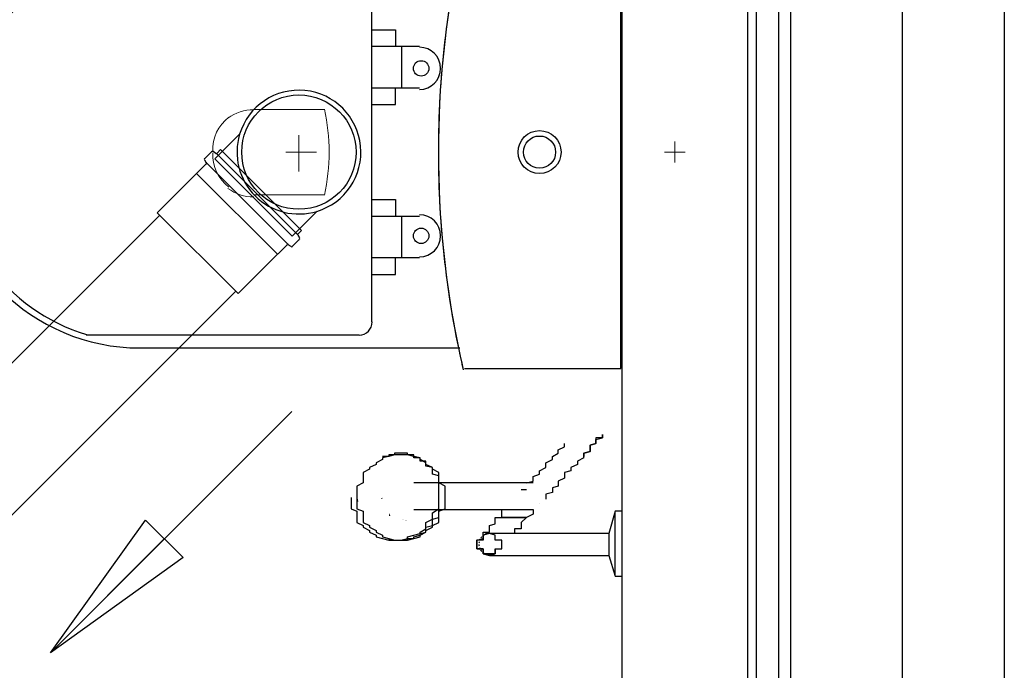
# Model space of a CAD drawing. Header units: millimetres. Extents: x 335 to 739279, y -1 to 84.
# Tile 94 of 244: x 388.457 to 389.68, y 17.155 to 17.963. Entities that reach past the tile are written whole.
import ezdxf

# ---------------------------------------------------------------- set-up
doc = ezdxf.new("R2010")
doc.units = ezdxf.units.MM
doc.header["$MEASUREMENT"] = 0
for name, color, linetype, lineweight in [('Simbolos', 1, 'Continuous', 30), ('SIMBOLOS INT', 8, 'Continuous', 5), ('Simbolos_int', 1, 'Continuous', 30), ('TQ-Sentido tubo', 7, 'Continuous', 20), ('TQ-Seção tubo', 1, 'Continuous', 30)]:
    doc.layers.add(name, color=color, linetype=linetype, lineweight=lineweight)
doc.dimstyles.get("Standard").update_dxf_attribs({"dimtxt": 0.18, "dimasz": 0.18, "dimexe": 0.18, "dimexo": 0.0625, "dimgap": 0.09, "dimtad": 0, "dimtih": 1, "dimtoh": 1, "dimdec": 4, "dimzin": 0, "dimdsep": 46, "dimtxsty": 'Standard', "dimcen": 0.09, "dimadec": 0, "dimazin": 0, "dimtfac": 1, "dimtdec": 4, "dimtofl": 0, "dimtmove": 0, "dimatfit": 3, "dimfxl": 0, "dimtolj": 1, "dimtzin": 0, "dimarcsym": 0})

msp = doc.modelspace()

# ---------------------------------------------------------------- hatches: boundary and pattern name
at = {"linetype": 'Continuous'}
for points in [[(388.9578, 17.3869), (388.9548, 17.3879), (388.9548, 17.3939), (388.9548, 17.3899), (388.9548, 17.3899), (388.9548, 17.3879), (388.9548, 17.3879)], [(388.8778, 17.3649), (388.8758, 17.3759), (388.8758, 17.3679), (388.8758, 17.3639), (388.8758, 17.3639)], [(388.9058, 17.3679), (388.9078, 17.3699), (388.9078, 17.3699), (388.9078, 17.3679), (388.9078, 17.3679)], [(388.9178, 17.3469), (388.9158, 17.3509), (388.9158, 17.3489), (388.9158, 17.3469), (388.9158, 17.3469), (388.9158, 17.3469)], [(388.9398, 17.3409), (388.9308, 17.3429), (388.9388, 17.3409), (388.9388, 17.3409), (388.9388, 17.3409)]]:
    msp.add_hatch(color=256, dxfattribs=at).paths.add_polyline_path(points)

# ---------------------------------------------------------------- linework, layer by layer
at = {"color": 7}
for p, q in [((389.6798, 21.5149), (389.6798, 12.8249)), ((389.2048, 21.3329), (389.2048, 15.8779)), ((389.3998, 15.8779), (389.3998, 21.3329)), ((389.4148, 15.8769), (389.4148, 21.3319)), ((389.3608, 21.2719), (389.3608, 15.9369)), ((389.3718, 21.2739), (389.3718, 15.9369)), ((389.0798, 17.3879), (388.9468, 17.3879)), ((389.0798, 17.3799), (389.0868, 17.3799)), ((388.9468, 17.3549), (389.0798, 17.3549)), ((389.1968, 17.3529), (389.1888, 17.3249)), ((389.2048, 17.3529), (389.1968, 17.3529)), ((389.1968, 17.3119), (389.1968, 17.3509)), ((389.0948, 17.3249), (389.0558, 17.3249)), ((389.1888, 17.3249), (389.1418, 17.3249)), ((389.1888, 17.3249), (389.1888, 17.3119)), ((389.1888, 17.3119), (389.1888, 17.2979)), ((389.1968, 17.2739), (389.1968, 17.3119)), ((389.0558, 17.2979), (389.1028, 17.2979)), ((389.1418, 17.2979), (389.1888, 17.2979)), ((389.1888, 17.2979), (389.1968, 17.2719)), ((389.1968, 17.2719), (389.2048, 17.2719))]:
    msp.add_line(p, q, dxfattribs=at)
at = {"color": 8}
for p, q in [((389.2038, 17.5299), (389.2038, 18.0679)), ((389.2038, 17.5299), (389.2038, 18.0679)), ((388.8948, 17.5879), (388.8948, 18.0099)), ((388.8948, 17.9509), (388.9238, 17.9509)), ((388.9238, 17.9509), (388.9238, 17.9299)), ((388.9538, 17.9299), (388.8948, 17.9299)), ((388.9318, 17.8789), (388.9318, 17.9299)), ((388.8948, 17.8789), (388.9538, 17.8789)), ((388.9238, 17.8579), (388.9238, 17.8789)), ((388.8948, 17.8579), (388.9238, 17.8579)), ((388.8948, 17.7399), (388.9238, 17.7399)), ((388.9238, 17.7399), (388.9238, 17.7189)), ((388.9538, 17.7189), (388.8948, 17.7189)), ((388.9318, 17.6679), (388.9318, 17.7189)), ((388.8948, 17.6679), (388.9538, 17.6679)), ((388.9238, 17.6469), (388.9238, 17.6679)), ((388.8948, 17.6469), (388.9238, 17.6469)), ((388.5398, 17.5719), (388.8788, 17.5719)), ((388.6068, 17.5559), (389.0038, 17.5559)), ((389.0098, 17.5299), (389.2038, 17.5299)), ((389.0098, 17.5299), (389.2038, 17.5299))]:
    msp.add_line(p, q, dxfattribs=at)
at = {"color": 3}
msp.add_lwpolyline([(389.5532, 15.7318), (380.0019, 15.7318), (380.0019, 22.5407), (389.5532, 22.5407)], close=True, dxfattribs=at)
at = {"color": 7}
for points in [[(389.1578, 17.4189), (389.1578, 17.4229), (389.1578, 17.4249), (389.1658, 17.4269), (389.1658, 17.4289), (389.1658, 17.4329), (389.1658, 17.4349), (389.1728, 17.4369), (389.1728, 17.4369), (389.1728, 17.4389), (389.1728, 17.4399), (389.1728, 17.4419), (389.1728, 17.4419), (389.1808, 17.4439), (389.1808, 17.4459), (389.1808, 17.4459), (389.1808, 17.4459), (389.1808, 17.4479), (389.1808, 17.4479), (389.1808, 17.4479), (389.1808, 17.4479), (389.1808, 17.4479)], [(389.1808, 17.4479), (389.1808, 17.4479), (389.1808, 17.4479), (389.1808, 17.4479), (389.1808, 17.4459), (389.1808, 17.4459), (389.1808, 17.4459), (389.1808, 17.4439), (389.1728, 17.4439), (389.1728, 17.4419), (389.1728, 17.4399), (389.1728, 17.4389), (389.1728, 17.4389), (389.1728, 17.4369), (389.1658, 17.4349), (389.1658, 17.4329), (389.1658, 17.4309), (389.1658, 17.4269), (389.1578, 17.4249), (389.1578, 17.4229), (389.1578, 17.4209)], [(389.0868, 17.3879), (389.0948, 17.3899), (389.0948, 17.3919), (389.0948, 17.3939), (389.0948, 17.3959), (389.1028, 17.3989), (389.1028, 17.4009), (389.1028, 17.4029), (389.1108, 17.4069), (389.1108, 17.4109), (389.1108, 17.4129), (389.1188, 17.4169), (389.1188, 17.4209), (389.1258, 17.4249), (389.1258, 17.4289), (389.1338, 17.4329), (389.1338, 17.4369), (389.1338, 17.4369)], [(388.9308, 17.4229), (388.9228, 17.4229), (388.9228, 17.4229), (388.9158, 17.4209), (388.9158, 17.4209), (388.9078, 17.4189), (388.9078, 17.4169), (388.8998, 17.4129), (388.8998, 17.4109), (388.8918, 17.4069), (388.8918, 17.4049), (388.8838, 17.4009), (388.8838, 17.3969), (388.8838, 17.3939), (388.8838, 17.3879), (388.8758, 17.3839), (388.8758, 17.3799), (388.8758, 17.3739), (388.8758, 17.3699), (388.8758, 17.3659), (388.8758, 17.3599), (388.8758, 17.3559), (388.8838, 17.3529), (388.8838, 17.3469), (388.8838, 17.3429), (388.8838, 17.3389), (388.8918, 17.3349), (388.8918, 17.3329), (388.8998, 17.3289), (388.8998, 17.3269), (388.9078, 17.3229), (388.9078, 17.3209), (388.9158, 17.3189), (388.9158, 17.3189), (388.9228, 17.3169), (388.9228, 17.3169), (388.9308, 17.3169), (388.9388, 17.3169), (388.9388, 17.3169), (388.9468, 17.3189), (388.9468, 17.3189), (388.9548, 17.3209), (388.9548, 17.3229), (388.9618, 17.3269), (388.9618, 17.3289), (388.9698, 17.3329), (388.9698, 17.3349), (388.9778, 17.3389), (388.9778, 17.3429), (388.9778, 17.3469), (388.9778, 17.3529), (388.9858, 17.3559), (388.9858, 17.3599), (388.9858, 17.3659), (388.9858, 17.3699), (388.9858, 17.3739), (388.9858, 17.3799), (388.9858, 17.3839), (388.9778, 17.3879), (388.9778, 17.3939), (388.9778, 17.3969), (388.9778, 17.4009), (388.9698, 17.4049), (388.9698, 17.4069), (388.9618, 17.4109), (388.9618, 17.4129), (388.9548, 17.4169), (388.9548, 17.4189), (388.9468, 17.4209), (388.9468, 17.4209), (388.9388, 17.4229), (388.9388, 17.4229), (388.9308, 17.4229)], [(388.9308, 17.4229), (388.9228, 17.4229), (388.9228, 17.4229), (388.9158, 17.4209), (388.9158, 17.4209), (388.9078, 17.4189), (388.9078, 17.4169), (388.8998, 17.4129), (388.8998, 17.4109), (388.8918, 17.4069), (388.8918, 17.4049), (388.8838, 17.4009), (388.8838, 17.3969), (388.8838, 17.3939), (388.8838, 17.3879), (388.8758, 17.3839), (388.8758, 17.3799), (388.8758, 17.3739), (388.8758, 17.3699), (388.8758, 17.3659), (388.8758, 17.3599), (388.8758, 17.3559), (388.8838, 17.3529), (388.8838, 17.3469), (388.8838, 17.3429), (388.8838, 17.3389), (388.8918, 17.3349), (388.8918, 17.3329), (388.8998, 17.3289), (388.8998, 17.3269), (388.9078, 17.3229), (388.9078, 17.3209), (388.9158, 17.3189), (388.9158, 17.3189), (388.9228, 17.3169), (388.9228, 17.3169), (388.9308, 17.3169), (388.9388, 17.3169), (388.9388, 17.3169), (388.9468, 17.3189), (388.9468, 17.3189), (388.9548, 17.3209), (388.9548, 17.3229), (388.9618, 17.3269), (388.9618, 17.3289), (388.9698, 17.3329), (388.9698, 17.3349), (388.9778, 17.3389), (388.9778, 17.3429), (388.9778, 17.3469), (388.9778, 17.3529), (388.9858, 17.3559), (388.9858, 17.3599), (388.9858, 17.3659), (388.9858, 17.3699), (388.9858, 17.3739), (388.9858, 17.3799), (388.9858, 17.3839), (388.9778, 17.3879), (388.9778, 17.3939), (388.9778, 17.3969), (388.9778, 17.4009), (388.9698, 17.4049), (388.9698, 17.4069), (388.9618, 17.4109), (388.9618, 17.4129), (388.9548, 17.4169), (388.9548, 17.4189), (388.9468, 17.4209), (388.9468, 17.4209), (388.9388, 17.4229), (388.9388, 17.4229), (388.9308, 17.4229)], [(388.9308, 17.4229), (388.9228, 17.4229), (388.9228, 17.4229), (388.9158, 17.4209), (388.9158, 17.4209), (388.9078, 17.4189), (388.9078, 17.4169), (388.8998, 17.4129), (388.8998, 17.4109), (388.8918, 17.4069), (388.8918, 17.4049), (388.8838, 17.4009), (388.8838, 17.3969), (388.8838, 17.3939), (388.8838, 17.3879), (388.8758, 17.3839), (388.8758, 17.3799), (388.8758, 17.3739), (388.8758, 17.3699), (388.8758, 17.3659), (388.8758, 17.3599), (388.8758, 17.3559), (388.8838, 17.3529), (388.8838, 17.3469), (388.8838, 17.3429), (388.8838, 17.3389), (388.8918, 17.3349), (388.8918, 17.3329), (388.8998, 17.3289), (388.8998, 17.3269), (388.9078, 17.3229), (388.9078, 17.3209), (388.9158, 17.3189), (388.9158, 17.3189), (388.9228, 17.3169), (388.9228, 17.3169), (388.9308, 17.3169), (388.9388, 17.3169), (388.9388, 17.3169), (388.9468, 17.3189), (388.9468, 17.3189), (388.9548, 17.3209), (388.9548, 17.3229), (388.9618, 17.3269), (388.9618, 17.3289), (388.9698, 17.3329), (388.9698, 17.3349), (388.9778, 17.3389), (388.9778, 17.3429), (388.9778, 17.3469), (388.9778, 17.3529), (388.9858, 17.3559), (388.9858, 17.3599), (388.9858, 17.3659), (388.9858, 17.3699), (388.9858, 17.3739), (388.9858, 17.3799), (388.9858, 17.3839), (388.9778, 17.3879), (388.9778, 17.3939), (388.9778, 17.3969), (388.9778, 17.4009), (388.9698, 17.4049), (388.9698, 17.4069), (388.9618, 17.4109), (388.9618, 17.4129), (388.9548, 17.4169), (388.9548, 17.4189), (388.9468, 17.4209), (388.9468, 17.4209), (388.9388, 17.4229), (388.9388, 17.4229), (388.9308, 17.4229)], [(388.9308, 17.4229), (388.9228, 17.4229), (388.9228, 17.4229), (388.9158, 17.4209), (388.9158, 17.4209), (388.9078, 17.4189), (388.9078, 17.4169), (388.8998, 17.4129), (388.8998, 17.4109), (388.8918, 17.4069), (388.8918, 17.4049), (388.8838, 17.4009), (388.8838, 17.3969), (388.8838, 17.3939), (388.8838, 17.3879), (388.8758, 17.3839), (388.8758, 17.3799), (388.8758, 17.3739), (388.8758, 17.3699), (388.8758, 17.3659), (388.8758, 17.3599), (388.8758, 17.3559), (388.8838, 17.3529), (388.8838, 17.3469), (388.8838, 17.3429), (388.8838, 17.3389), (388.8918, 17.3349), (388.8918, 17.3329), (388.8998, 17.3289), (388.8998, 17.3269), (388.9078, 17.3229), (388.9078, 17.3209), (388.9158, 17.3189), (388.9158, 17.3189), (388.9228, 17.3169), (388.9228, 17.3169), (388.9308, 17.3169), (388.9388, 17.3169), (388.9388, 17.3169), (388.9468, 17.3189), (388.9468, 17.3189), (388.9548, 17.3209), (388.9548, 17.3229), (388.9618, 17.3269), (388.9618, 17.3289), (388.9698, 17.3329), (388.9698, 17.3349), (388.9778, 17.3389), (388.9778, 17.3429), (388.9778, 17.3469), (388.9778, 17.3529), (388.9858, 17.3559), (388.9858, 17.3599), (388.9858, 17.3659), (388.9858, 17.3699), (388.9858, 17.3739), (388.9858, 17.3799), (388.9858, 17.3839), (388.9778, 17.3879), (388.9778, 17.3939), (388.9778, 17.3969), (388.9778, 17.4009), (388.9698, 17.4049), (388.9698, 17.4069), (388.9618, 17.4109), (388.9618, 17.4129), (388.9548, 17.4169), (388.9548, 17.4189), (388.9468, 17.4209), (388.9468, 17.4209), (388.9388, 17.4229), (388.9388, 17.4229), (388.9308, 17.4229)], [(388.9308, 17.4229), (388.9228, 17.4229), (388.9228, 17.4229), (388.9158, 17.4209), (388.9158, 17.4209), (388.9078, 17.4189), (388.9078, 17.4169), (388.8998, 17.4129), (388.8998, 17.4109), (388.8918, 17.4069), (388.8918, 17.4049), (388.8838, 17.4009), (388.8838, 17.3969), (388.8838, 17.3939), (388.8838, 17.3879), (388.8758, 17.3839), (388.8758, 17.3799), (388.8758, 17.3739), (388.8758, 17.3699), (388.8758, 17.3659), (388.8758, 17.3599), (388.8758, 17.3559), (388.8838, 17.3529), (388.8838, 17.3469), (388.8838, 17.3429), (388.8838, 17.3389), (388.8918, 17.3349), (388.8918, 17.3329), (388.8998, 17.3289), (388.8998, 17.3269), (388.9078, 17.3229), (388.9078, 17.3209), (388.9158, 17.3189), (388.9158, 17.3189), (388.9228, 17.3169), (388.9228, 17.3169), (388.9308, 17.3169), (388.9388, 17.3169), (388.9388, 17.3169), (388.9468, 17.3189), (388.9468, 17.3189), (388.9548, 17.3209), (388.9548, 17.3229), (388.9618, 17.3269), (388.9618, 17.3289), (388.9698, 17.3329), (388.9698, 17.3349), (388.9778, 17.3389), (388.9778, 17.3429), (388.9778, 17.3469), (388.9778, 17.3529), (388.9858, 17.3559), (388.9858, 17.3599), (388.9858, 17.3659), (388.9858, 17.3699), (388.9858, 17.3739), (388.9858, 17.3799), (388.9858, 17.3839), (388.9778, 17.3879), (388.9778, 17.3939), (388.9778, 17.3969), (388.9778, 17.4009), (388.9698, 17.4049), (388.9698, 17.4069), (388.9618, 17.4109), (388.9618, 17.4129), (388.9548, 17.4169), (388.9548, 17.4189), (388.9468, 17.4209), (388.9468, 17.4209), (388.9388, 17.4229), (388.9388, 17.4229), (388.9308, 17.4229)], [(388.9308, 17.4229), (388.9228, 17.4229), (388.9228, 17.4229), (388.9158, 17.4209), (388.9158, 17.4209), (388.9078, 17.4189), (388.9078, 17.4169), (388.8998, 17.4129), (388.8998, 17.4109), (388.8918, 17.4069), (388.8918, 17.4049), (388.8838, 17.4009), (388.8838, 17.3969), (388.8838, 17.3939), (388.8838, 17.3879), (388.8758, 17.3839), (388.8758, 17.3799), (388.8758, 17.3739), (388.8758, 17.3699), (388.8758, 17.3659), (388.8758, 17.3599), (388.8758, 17.3559), (388.8838, 17.3529), (388.8838, 17.3469), (388.8838, 17.3429), (388.8838, 17.3389), (388.8918, 17.3349), (388.8918, 17.3329), (388.8998, 17.3289), (388.8998, 17.3269), (388.9078, 17.3229), (388.9078, 17.3209), (388.9158, 17.3189), (388.9158, 17.3189), (388.9228, 17.3169), (388.9228, 17.3169), (388.9308, 17.3169), (388.9388, 17.3169), (388.9388, 17.3169), (388.9468, 17.3189), (388.9468, 17.3189), (388.9548, 17.3209), (388.9548, 17.3229), (388.9618, 17.3269), (388.9618, 17.3289), (388.9698, 17.3329), (388.9698, 17.3349), (388.9778, 17.3389), (388.9778, 17.3429), (388.9778, 17.3469), (388.9778, 17.3529), (388.9858, 17.3559), (388.9858, 17.3599), (388.9858, 17.3659), (388.9858, 17.3699), (388.9858, 17.3739), (388.9858, 17.3799), (388.9858, 17.3839), (388.9778, 17.3879), (388.9778, 17.3939), (388.9778, 17.3969), (388.9778, 17.4009), (388.9698, 17.4049), (388.9698, 17.4069), (388.9618, 17.4109), (388.9618, 17.4129), (388.9548, 17.4169), (388.9548, 17.4189), (388.9468, 17.4209), (388.9468, 17.4209), (388.9388, 17.4229), (388.9388, 17.4229), (388.9308, 17.4229)], [(388.9778, 17.3699), (388.9778, 17.3719), (388.9778, 17.3759), (388.9778, 17.3779), (388.9778, 17.3799), (388.9778, 17.3819), (388.9778, 17.3839), (388.9778, 17.3859), (388.9778, 17.3879), (388.9778, 17.3899), (388.9778, 17.3919), (388.9778, 17.3939), (388.9778, 17.3959), (388.9778, 17.3969), (388.9698, 17.3989), (388.9698, 17.4009), (388.9698, 17.4029), (388.9698, 17.4049), (388.9698, 17.4049), (388.9698, 17.4069), (388.9618, 17.4089), (388.9618, 17.4109), (388.9618, 17.4109), (388.9618, 17.4129), (388.9618, 17.4149), (388.9548, 17.4149), (388.9548, 17.4169), (388.9548, 17.4189), (388.9548, 17.4189), (388.9468, 17.4189), (388.9468, 17.4209), (388.9468, 17.4209), (388.9468, 17.4229), (388.9388, 17.4229), (388.9388, 17.4229), (388.9388, 17.4229), (388.9388, 17.4249), (388.9308, 17.4249), (388.9308, 17.4249), (388.9308, 17.4249), (388.9308, 17.4249), (388.9228, 17.4249), (388.9228, 17.4249), (388.9228, 17.4229), (388.9158, 17.4229), (388.9158, 17.4229), (388.9158, 17.4229), (388.9158, 17.4209), (388.9078, 17.4209)], [(388.9548, 17.4169), (388.9548, 17.4189), (388.9468, 17.4209), (388.9388, 17.4229), (388.9388, 17.4229)], [(389.1578, 17.4189), (389.1498, 17.4149), (389.1498, 17.4109), (389.1418, 17.4069), (389.1418, 17.4029), (389.1338, 17.4009), (389.1338, 17.3969), (389.1338, 17.3939), (389.1258, 17.3899), (389.1258, 17.3879), (389.1258, 17.3839), (389.1188, 17.3819), (389.1188, 17.3799), (389.1188, 17.3759), (389.1108, 17.3739), (389.1108, 17.3719), (389.1108, 17.3699), (389.1108, 17.3679)], [(389.0948, 17.3879), (389.0948, 17.3879), (389.0948, 17.3879), (389.0948, 17.3879), (389.0948, 17.3879), (389.0948, 17.3879), (389.0868, 17.3879), (389.0868, 17.3879), (389.0868, 17.3879), (389.0868, 17.3879), (389.0868, 17.3879), (389.0868, 17.3879), (389.0868, 17.3879), (389.0868, 17.3879), (389.0868, 17.3879), (389.0798, 17.3879), (389.0798, 17.3879), (389.0798, 17.3879)], [(388.8688, 17.3699), (388.8688, 17.3659), (388.8688, 17.3599), (388.8688, 17.3559), (388.8758, 17.3529), (388.8758, 17.3469), (388.8758, 17.3429), (388.8758, 17.3389), (388.8838, 17.3349), (388.8838, 17.3329), (388.8918, 17.3289), (388.8918, 17.3269), (388.8998, 17.3229), (388.8998, 17.3209), (388.9078, 17.3189), (388.9078, 17.3189), (388.9158, 17.3169), (388.9158, 17.3169), (388.9228, 17.3169)], [(388.9078, 17.3209), (388.9158, 17.3189), (388.9158, 17.3189), (388.9158, 17.3189), (388.9158, 17.3169), (388.9228, 17.3169), (388.9228, 17.3169), (388.9228, 17.3169), (388.9308, 17.3169), (388.9308, 17.3169), (388.9308, 17.3169), (388.9308, 17.3169), (388.9388, 17.3169), (388.9388, 17.3169), (388.9388, 17.3189), (388.9388, 17.3189), (388.9468, 17.3189), (388.9468, 17.3189), (388.9468, 17.3209), (388.9468, 17.3209), (388.9548, 17.3229), (388.9548, 17.3229), (388.9548, 17.3249), (388.9548, 17.3249), (388.9618, 17.3269), (388.9618, 17.3289), (388.9618, 17.3289), (388.9618, 17.3309), (388.9618, 17.3329), (388.9698, 17.3349), (388.9698, 17.3349), (388.9698, 17.3369), (388.9698, 17.3389), (388.9698, 17.3409), (388.9698, 17.3429), (388.9778, 17.3449), (388.9778, 17.3469), (388.9778, 17.3489), (388.9778, 17.3509), (388.9778, 17.3529), (388.9778, 17.3549), (388.9778, 17.3559), (388.9778, 17.3579), (388.9778, 17.3599), (388.9778, 17.3619), (388.9778, 17.3639), (388.9778, 17.3659), (388.9778, 17.3679), (388.9778, 17.3699)], [(388.9228, 17.3169), (388.9308, 17.3169), (388.9308, 17.3169), (388.9388, 17.3189), (388.9388, 17.3209), (388.9468, 17.3229), (388.9548, 17.3249), (388.9548, 17.3269), (388.9618, 17.3309), (388.9618, 17.3349), (388.9618, 17.3389), (388.9698, 17.3429), (388.9698, 17.3469), (388.9698, 17.3509), (388.9778, 17.3559), (388.9778, 17.3599), (388.9778, 17.3639), (388.9778, 17.3699)], [(389.1028, 17.3619), (389.1028, 17.3619), (389.1028, 17.3619), (389.1028, 17.3619)], [(389.0328, 17.3209), (389.0328, 17.3209), (389.0328, 17.3209), (389.0328, 17.3209), (389.0328, 17.3209), (389.0328, 17.3209), (389.0328, 17.3209), (389.0328, 17.3229), (389.0328, 17.3229), (389.0328, 17.3229), (389.0328, 17.3229), (389.0328, 17.3249), (389.0328, 17.3249), (389.0328, 17.3249), (389.0328, 17.3269), (389.0328, 17.3269), (389.0408, 17.3269), (389.0408, 17.3289), (389.0408, 17.3289), (389.0408, 17.3309), (389.0408, 17.3309), (389.0408, 17.3329), (389.0408, 17.3329), (389.0408, 17.3349), (389.0408, 17.3349), (389.0478, 17.3369), (389.0478, 17.3369), (389.0478, 17.3389), (389.0478, 17.3409), (389.0478, 17.3409), (389.0478, 17.3429), (389.0478, 17.3449), (389.0558, 17.3449), (389.0558, 17.3469), (389.0558, 17.3489), (389.0558, 17.3489), (389.0558, 17.3509), (389.0558, 17.3529), (389.0558, 17.3529), (389.0558, 17.3549)], [(389.0948, 17.3549), (389.0948, 17.3489), (389.0868, 17.3449), (389.0798, 17.3389), (389.0798, 17.3349)], [(389.0798, 17.3549), (389.0798, 17.3549), (389.0798, 17.3549), (389.0868, 17.3549), (389.0868, 17.3549), (389.0868, 17.3549), (389.0868, 17.3549), (389.0868, 17.3549), (389.0868, 17.3549), (389.0868, 17.3549), (389.0868, 17.3549), (389.0948, 17.3549), (389.0948, 17.3549), (389.0948, 17.3549), (389.0948, 17.3549), (389.0948, 17.3549), (389.0948, 17.3549), (389.0948, 17.3549)], [(389.0868, 17.3449), (389.0798, 17.3449), (389.0718, 17.3449), (389.0718, 17.3449), (389.0718, 17.3449), (389.0718, 17.3449), (389.0718, 17.3449), (389.0718, 17.3449), (389.0718, 17.3449), (389.0718, 17.3449), (389.0718, 17.3449), (389.0718, 17.3449), (389.0718, 17.3449), (389.0718, 17.3449), (389.0718, 17.3449), (389.0718, 17.3449), (389.0718, 17.3449), (389.0718, 17.3449), (389.0718, 17.3449), (389.0718, 17.3449), (389.0718, 17.3449), (389.0718, 17.3449), (389.0718, 17.3449), (389.0718, 17.3449), (389.0718, 17.3449), (389.0718, 17.3449), (389.0718, 17.3449), (389.0718, 17.3449), (389.0718, 17.3449), (389.0718, 17.3449), (389.0718, 17.3449), (389.0718, 17.3449), (389.0718, 17.3449), (389.0718, 17.3449), (389.0718, 17.3449), (389.0638, 17.3449), (389.0558, 17.3449), (389.0638, 17.3449), (389.0718, 17.3449), (389.0718, 17.3449), (389.0718, 17.3449), (389.0718, 17.3449), (389.0718, 17.3449), (389.0718, 17.3449), (389.0718, 17.3449), (389.0718, 17.3449), (389.0718, 17.3449), (389.0718, 17.3449), (389.0718, 17.3449), (389.0718, 17.3449), (389.0718, 17.3449), (389.0718, 17.3449), (389.0718, 17.3449), (389.0718, 17.3449), (389.0718, 17.3449), (389.0718, 17.3449), (389.0718, 17.3449), (389.0718, 17.3449), (389.0718, 17.3449), (389.0718, 17.3449), (389.0718, 17.3449), (389.0718, 17.3449), (389.0718, 17.3449), (389.0718, 17.3449), (389.0718, 17.3449), (389.0718, 17.3449), (389.0718, 17.3449), (389.0718, 17.3449), (389.0718, 17.3449), (389.0718, 17.3449), (389.0718, 17.3449), (389.0798, 17.3449), (389.0868, 17.3449)], [(389.0868, 17.3449), (389.0798, 17.3449), (389.0718, 17.3449), (389.0718, 17.3449), (389.0718, 17.3449), (389.0718, 17.3449), (389.0718, 17.3449), (389.0718, 17.3449), (389.0718, 17.3449), (389.0718, 17.3449), (389.0718, 17.3449), (389.0718, 17.3449), (389.0718, 17.3449), (389.0718, 17.3449), (389.0718, 17.3449), (389.0718, 17.3449), (389.0718, 17.3449), (389.0718, 17.3449), (389.0718, 17.3449), (389.0718, 17.3449), (389.0718, 17.3449), (389.0718, 17.3449), (389.0718, 17.3449), (389.0718, 17.3449), (389.0718, 17.3449), (389.0718, 17.3449), (389.0718, 17.3449), (389.0718, 17.3449), (389.0718, 17.3449), (389.0718, 17.3449), (389.0718, 17.3449), (389.0718, 17.3449), (389.0718, 17.3449), (389.0718, 17.3449), (389.0718, 17.3449), (389.0638, 17.3449), (389.0558, 17.3449), (389.0638, 17.3449), (389.0718, 17.3449), (389.0718, 17.3449), (389.0718, 17.3449), (389.0718, 17.3449), (389.0718, 17.3449), (389.0718, 17.3449), (389.0718, 17.3449), (389.0718, 17.3449), (389.0718, 17.3449), (389.0718, 17.3449), (389.0718, 17.3449), (389.0718, 17.3449), (389.0718, 17.3449), (389.0718, 17.3449), (389.0718, 17.3449), (389.0718, 17.3449), (389.0718, 17.3449), (389.0718, 17.3449), (389.0718, 17.3449), (389.0718, 17.3449), (389.0718, 17.3449), (389.0718, 17.3449), (389.0718, 17.3449), (389.0718, 17.3449), (389.0718, 17.3449), (389.0718, 17.3449), (389.0718, 17.3449), (389.0718, 17.3449), (389.0718, 17.3449), (389.0718, 17.3449), (389.0718, 17.3449), (389.0718, 17.3449), (389.0718, 17.3449), (389.0798, 17.3449), (389.0868, 17.3449)], [(389.0868, 17.3449), (389.0798, 17.3449), (389.0718, 17.3449), (389.0718, 17.3449), (389.0718, 17.3449), (389.0718, 17.3449), (389.0718, 17.3449), (389.0718, 17.3449), (389.0718, 17.3449), (389.0718, 17.3449), (389.0718, 17.3449), (389.0718, 17.3449), (389.0718, 17.3449), (389.0718, 17.3449), (389.0718, 17.3449), (389.0718, 17.3449), (389.0718, 17.3449), (389.0718, 17.3449), (389.0718, 17.3449), (389.0718, 17.3449), (389.0718, 17.3449), (389.0718, 17.3449), (389.0718, 17.3449), (389.0718, 17.3449), (389.0718, 17.3449), (389.0718, 17.3449), (389.0718, 17.3449), (389.0718, 17.3449), (389.0718, 17.3449), (389.0718, 17.3449), (389.0718, 17.3449), (389.0718, 17.3449), (389.0718, 17.3449), (389.0718, 17.3449), (389.0718, 17.3449), (389.0638, 17.3449), (389.0558, 17.3449), (389.0638, 17.3449), (389.0718, 17.3449), (389.0718, 17.3449), (389.0718, 17.3449), (389.0718, 17.3449), (389.0718, 17.3449), (389.0718, 17.3449), (389.0718, 17.3449), (389.0718, 17.3449), (389.0718, 17.3449), (389.0718, 17.3449), (389.0718, 17.3449), (389.0718, 17.3449), (389.0718, 17.3449), (389.0718, 17.3449), (389.0718, 17.3449), (389.0718, 17.3449), (389.0718, 17.3449), (389.0718, 17.3449), (389.0718, 17.3449), (389.0718, 17.3449), (389.0718, 17.3449), (389.0718, 17.3449), (389.0718, 17.3449), (389.0718, 17.3449), (389.0718, 17.3449), (389.0718, 17.3449), (389.0718, 17.3449), (389.0718, 17.3449), (389.0718, 17.3449), (389.0718, 17.3449), (389.0718, 17.3449), (389.0718, 17.3449), (389.0718, 17.3449), (389.0798, 17.3449), (389.0868, 17.3449)], [(389.0868, 17.3449), (389.0798, 17.3449), (389.0718, 17.3449), (389.0718, 17.3449), (389.0718, 17.3449), (389.0718, 17.3449), (389.0718, 17.3449), (389.0718, 17.3449), (389.0718, 17.3449), (389.0718, 17.3449), (389.0718, 17.3449), (389.0718, 17.3449), (389.0718, 17.3449), (389.0718, 17.3449), (389.0718, 17.3449), (389.0718, 17.3449), (389.0718, 17.3449), (389.0718, 17.3449), (389.0718, 17.3449), (389.0718, 17.3449), (389.0718, 17.3449), (389.0718, 17.3449), (389.0718, 17.3449), (389.0718, 17.3449), (389.0718, 17.3449), (389.0718, 17.3449), (389.0718, 17.3449), (389.0718, 17.3449), (389.0718, 17.3449), (389.0718, 17.3449), (389.0718, 17.3449), (389.0718, 17.3449), (389.0718, 17.3449), (389.0718, 17.3449), (389.0718, 17.3449), (389.0638, 17.3449), (389.0558, 17.3449), (389.0638, 17.3449), (389.0718, 17.3449), (389.0718, 17.3449), (389.0718, 17.3449), (389.0718, 17.3449), (389.0718, 17.3449), (389.0718, 17.3449), (389.0718, 17.3449), (389.0718, 17.3449), (389.0718, 17.3449), (389.0718, 17.3449), (389.0718, 17.3449), (389.0718, 17.3449), (389.0718, 17.3449), (389.0718, 17.3449), (389.0718, 17.3449), (389.0718, 17.3449), (389.0718, 17.3449), (389.0718, 17.3449), (389.0718, 17.3449), (389.0718, 17.3449), (389.0718, 17.3449), (389.0718, 17.3449), (389.0718, 17.3449), (389.0718, 17.3449), (389.0718, 17.3449), (389.0718, 17.3449), (389.0718, 17.3449), (389.0718, 17.3449), (389.0718, 17.3449), (389.0718, 17.3449), (389.0718, 17.3449), (389.0718, 17.3449), (389.0718, 17.3449), (389.0798, 17.3449), (389.0868, 17.3449)], [(389.0868, 17.3449), (389.0798, 17.3449), (389.0718, 17.3449), (389.0718, 17.3449), (389.0718, 17.3449), (389.0718, 17.3449), (389.0718, 17.3449), (389.0718, 17.3449), (389.0718, 17.3449), (389.0718, 17.3449), (389.0718, 17.3449), (389.0718, 17.3449), (389.0718, 17.3449), (389.0718, 17.3449), (389.0718, 17.3449), (389.0718, 17.3449), (389.0718, 17.3449), (389.0718, 17.3449), (389.0718, 17.3449), (389.0718, 17.3449), (389.0718, 17.3449), (389.0718, 17.3449), (389.0718, 17.3449), (389.0718, 17.3449), (389.0718, 17.3449), (389.0718, 17.3449), (389.0718, 17.3449), (389.0718, 17.3449), (389.0718, 17.3449), (389.0718, 17.3449), (389.0718, 17.3449), (389.0718, 17.3449), (389.0718, 17.3449), (389.0718, 17.3449), (389.0718, 17.3449), (389.0638, 17.3449), (389.0558, 17.3449), (389.0638, 17.3449), (389.0718, 17.3449), (389.0718, 17.3449), (389.0718, 17.3449), (389.0718, 17.3449), (389.0718, 17.3449), (389.0718, 17.3449), (389.0718, 17.3449), (389.0718, 17.3449), (389.0718, 17.3449), (389.0718, 17.3449), (389.0718, 17.3449), (389.0718, 17.3449), (389.0718, 17.3449), (389.0718, 17.3449), (389.0718, 17.3449), (389.0718, 17.3449), (389.0718, 17.3449), (389.0718, 17.3449), (389.0718, 17.3449), (389.0718, 17.3449), (389.0718, 17.3449), (389.0718, 17.3449), (389.0718, 17.3449), (389.0718, 17.3449), (389.0718, 17.3449), (389.0718, 17.3449), (389.0718, 17.3449), (389.0718, 17.3449), (389.0718, 17.3449), (389.0718, 17.3449), (389.0718, 17.3449), (389.0718, 17.3449), (389.0718, 17.3449), (389.0798, 17.3449), (389.0868, 17.3449)], [(389.0868, 17.3449), (389.0798, 17.3449), (389.0718, 17.3449), (389.0718, 17.3449), (389.0718, 17.3449), (389.0718, 17.3449), (389.0718, 17.3449), (389.0718, 17.3449), (389.0718, 17.3449), (389.0718, 17.3449), (389.0718, 17.3449), (389.0718, 17.3449), (389.0718, 17.3449), (389.0718, 17.3449), (389.0718, 17.3449), (389.0718, 17.3449), (389.0718, 17.3449), (389.0718, 17.3449), (389.0718, 17.3449), (389.0718, 17.3449), (389.0718, 17.3449), (389.0718, 17.3449), (389.0718, 17.3449), (389.0718, 17.3449), (389.0718, 17.3449), (389.0718, 17.3449), (389.0718, 17.3449), (389.0718, 17.3449), (389.0718, 17.3449), (389.0718, 17.3449), (389.0718, 17.3449), (389.0718, 17.3449), (389.0718, 17.3449), (389.0718, 17.3449), (389.0718, 17.3449), (389.0638, 17.3449), (389.0558, 17.3449), (389.0638, 17.3449), (389.0718, 17.3449), (389.0718, 17.3449), (389.0718, 17.3449), (389.0718, 17.3449), (389.0718, 17.3449), (389.0718, 17.3449), (389.0718, 17.3449), (389.0718, 17.3449), (389.0718, 17.3449), (389.0718, 17.3449), (389.0718, 17.3449), (389.0718, 17.3449), (389.0718, 17.3449), (389.0718, 17.3449), (389.0718, 17.3449), (389.0718, 17.3449), (389.0718, 17.3449), (389.0718, 17.3449), (389.0718, 17.3449), (389.0718, 17.3449), (389.0718, 17.3449), (389.0718, 17.3449), (389.0718, 17.3449), (389.0718, 17.3449), (389.0718, 17.3449), (389.0718, 17.3449), (389.0718, 17.3449), (389.0718, 17.3449), (389.0718, 17.3449), (389.0718, 17.3449), (389.0718, 17.3449), (389.0718, 17.3449), (389.0718, 17.3449), (389.0798, 17.3449), (389.0868, 17.3449)], [(389.0868, 17.3449), (389.0798, 17.3449), (389.0718, 17.3449), (389.0718, 17.3449), (389.0718, 17.3449), (389.0718, 17.3449), (389.0718, 17.3449), (389.0718, 17.3449), (389.0718, 17.3449), (389.0718, 17.3449), (389.0718, 17.3449), (389.0718, 17.3449), (389.0718, 17.3449), (389.0718, 17.3449), (389.0718, 17.3449), (389.0718, 17.3449), (389.0718, 17.3449), (389.0718, 17.3449), (389.0718, 17.3449), (389.0718, 17.3449), (389.0718, 17.3449), (389.0718, 17.3449), (389.0718, 17.3449), (389.0718, 17.3449), (389.0718, 17.3449), (389.0718, 17.3449), (389.0718, 17.3449), (389.0718, 17.3449), (389.0718, 17.3449), (389.0718, 17.3449), (389.0718, 17.3449), (389.0718, 17.3449), (389.0718, 17.3449), (389.0718, 17.3449), (389.0718, 17.3449), (389.0638, 17.3449), (389.0558, 17.3449), (389.0638, 17.3449), (389.0718, 17.3449), (389.0718, 17.3449), (389.0718, 17.3449), (389.0718, 17.3449), (389.0718, 17.3449), (389.0718, 17.3449), (389.0718, 17.3449), (389.0718, 17.3449), (389.0718, 17.3449), (389.0718, 17.3449), (389.0718, 17.3449), (389.0718, 17.3449), (389.0718, 17.3449), (389.0718, 17.3449), (389.0718, 17.3449), (389.0718, 17.3449), (389.0718, 17.3449), (389.0718, 17.3449), (389.0718, 17.3449), (389.0718, 17.3449), (389.0718, 17.3449), (389.0718, 17.3449), (389.0718, 17.3449), (389.0718, 17.3449), (389.0718, 17.3449), (389.0718, 17.3449), (389.0718, 17.3449), (389.0718, 17.3449), (389.0718, 17.3449), (389.0718, 17.3449), (389.0718, 17.3449), (389.0718, 17.3449), (389.0718, 17.3449), (389.0798, 17.3449), (389.0868, 17.3449)], [(389.0798, 17.3349), (389.0798, 17.3349), (389.0798, 17.3329), (389.0798, 17.3309), (389.0718, 17.3309), (389.0718, 17.3289), (389.0718, 17.3269), (389.0718, 17.3269), (389.0718, 17.3249)], [(388.9388, 17.3169), (388.9388, 17.3169), (388.9468, 17.3189), (388.9548, 17.3209), (388.9548, 17.3229)], [(389.0408, 17.3249), (389.0408, 17.3249), (389.0408, 17.3249), (389.0408, 17.3249), (389.0328, 17.3229), (389.0328, 17.3229), (389.0328, 17.3229), (389.0328, 17.3229), (389.0328, 17.3209), (389.0328, 17.3209), (389.0328, 17.3189), (389.0328, 17.3189), (389.0328, 17.3169), (389.0248, 17.3169), (389.0248, 17.3149), (389.0248, 17.3149), (389.0248, 17.3139), (389.0248, 17.3139), (389.0248, 17.3119), (389.0248, 17.3099), (389.0248, 17.3099), (389.0248, 17.3079), (389.0248, 17.3079), (389.0248, 17.3059), (389.0328, 17.3059), (389.0328, 17.3039), (389.0328, 17.3039), (389.0328, 17.3019), (389.0328, 17.3019), (389.0328, 17.2999), (389.0328, 17.2999), (389.0328, 17.2999), (389.0328, 17.2999), (389.0408, 17.2979), (389.0408, 17.2979), (389.0408, 17.2979), (389.0408, 17.2979), (389.0408, 17.2979), (389.0408, 17.2979), (389.0408, 17.2979), (389.0478, 17.2999), (389.0478, 17.2999), (389.0478, 17.2999), (389.0478, 17.2999), (389.0478, 17.3019), (389.0478, 17.3019), (389.0478, 17.3039), (389.0478, 17.3039), (389.0478, 17.3059), (389.0558, 17.3059), (389.0558, 17.3079), (389.0558, 17.3079), (389.0558, 17.3099), (389.0558, 17.3099), (389.0558, 17.3119), (389.0558, 17.3139), (389.0558, 17.3139), (389.0558, 17.3149), (389.0558, 17.3149), (389.0558, 17.3169), (389.0478, 17.3169), (389.0478, 17.3189), (389.0478, 17.3189), (389.0478, 17.3209), (389.0478, 17.3209), (389.0478, 17.3229), (389.0478, 17.3229), (389.0478, 17.3229), (389.0478, 17.3229), (389.0408, 17.3249), (389.0408, 17.3249), (389.0408, 17.3249), (389.0408, 17.3249)], [(389.0408, 17.3249), (389.0408, 17.3249), (389.0408, 17.3249), (389.0408, 17.3249), (389.0328, 17.3229), (389.0328, 17.3229), (389.0328, 17.3229), (389.0328, 17.3229), (389.0328, 17.3209), (389.0328, 17.3209), (389.0328, 17.3189), (389.0328, 17.3189), (389.0328, 17.3169), (389.0248, 17.3169), (389.0248, 17.3149), (389.0248, 17.3149), (389.0248, 17.3139), (389.0248, 17.3139), (389.0248, 17.3119), (389.0248, 17.3099), (389.0248, 17.3099), (389.0248, 17.3079), (389.0248, 17.3079), (389.0248, 17.3059), (389.0328, 17.3059), (389.0328, 17.3039), (389.0328, 17.3039), (389.0328, 17.3019), (389.0328, 17.3019), (389.0328, 17.2999), (389.0328, 17.2999), (389.0328, 17.2999), (389.0328, 17.2999), (389.0408, 17.2979), (389.0408, 17.2979), (389.0408, 17.2979), (389.0408, 17.2979), (389.0408, 17.2979), (389.0408, 17.2979), (389.0408, 17.2979), (389.0478, 17.2999), (389.0478, 17.2999), (389.0478, 17.2999), (389.0478, 17.2999), (389.0478, 17.3019), (389.0478, 17.3019), (389.0478, 17.3039), (389.0478, 17.3039), (389.0478, 17.3059), (389.0558, 17.3059), (389.0558, 17.3079), (389.0558, 17.3079), (389.0558, 17.3099), (389.0558, 17.3099), (389.0558, 17.3119), (389.0558, 17.3139), (389.0558, 17.3139), (389.0558, 17.3149), (389.0558, 17.3149), (389.0558, 17.3169), (389.0478, 17.3169), (389.0478, 17.3189), (389.0478, 17.3189), (389.0478, 17.3209), (389.0478, 17.3209), (389.0478, 17.3229), (389.0478, 17.3229), (389.0478, 17.3229), (389.0478, 17.3229), (389.0408, 17.3249), (389.0408, 17.3249), (389.0408, 17.3249), (389.0408, 17.3249)], [(389.0408, 17.3249), (389.0408, 17.3249), (389.0408, 17.3249), (389.0408, 17.3249), (389.0328, 17.3229), (389.0328, 17.3229), (389.0328, 17.3229), (389.0328, 17.3229), (389.0328, 17.3209), (389.0328, 17.3209), (389.0328, 17.3189), (389.0328, 17.3189), (389.0328, 17.3169), (389.0248, 17.3169), (389.0248, 17.3149), (389.0248, 17.3149), (389.0248, 17.3139), (389.0248, 17.3139), (389.0248, 17.3119), (389.0248, 17.3099), (389.0248, 17.3099), (389.0248, 17.3079), (389.0248, 17.3079), (389.0248, 17.3059), (389.0328, 17.3059), (389.0328, 17.3039), (389.0328, 17.3039), (389.0328, 17.3019), (389.0328, 17.3019), (389.0328, 17.2999), (389.0328, 17.2999), (389.0328, 17.2999), (389.0328, 17.2999), (389.0408, 17.2979), (389.0408, 17.2979), (389.0408, 17.2979), (389.0408, 17.2979), (389.0408, 17.2979), (389.0408, 17.2979), (389.0408, 17.2979), (389.0478, 17.2999), (389.0478, 17.2999), (389.0478, 17.2999), (389.0478, 17.2999), (389.0478, 17.3019), (389.0478, 17.3019), (389.0478, 17.3039), (389.0478, 17.3039), (389.0478, 17.3059), (389.0558, 17.3059), (389.0558, 17.3079), (389.0558, 17.3079), (389.0558, 17.3099), (389.0558, 17.3099), (389.0558, 17.3119), (389.0558, 17.3139), (389.0558, 17.3139), (389.0558, 17.3149), (389.0558, 17.3149), (389.0558, 17.3169), (389.0478, 17.3169), (389.0478, 17.3189), (389.0478, 17.3189), (389.0478, 17.3209), (389.0478, 17.3209), (389.0478, 17.3229), (389.0478, 17.3229), (389.0478, 17.3229), (389.0478, 17.3229), (389.0408, 17.3249), (389.0408, 17.3249), (389.0408, 17.3249), (389.0408, 17.3249)], [(389.0408, 17.3249), (389.0408, 17.3249), (389.0408, 17.3249), (389.0408, 17.3249), (389.0328, 17.3229), (389.0328, 17.3229), (389.0328, 17.3229), (389.0328, 17.3229), (389.0328, 17.3209), (389.0328, 17.3209), (389.0328, 17.3189), (389.0328, 17.3189), (389.0328, 17.3169), (389.0248, 17.3169), (389.0248, 17.3149), (389.0248, 17.3149), (389.0248, 17.3139), (389.0248, 17.3139), (389.0248, 17.3119), (389.0248, 17.3099), (389.0248, 17.3099), (389.0248, 17.3079), (389.0248, 17.3079), (389.0248, 17.3059), (389.0328, 17.3059), (389.0328, 17.3039), (389.0328, 17.3039), (389.0328, 17.3019), (389.0328, 17.3019), (389.0328, 17.2999), (389.0328, 17.2999), (389.0328, 17.2999), (389.0328, 17.2999), (389.0408, 17.2979), (389.0408, 17.2979), (389.0408, 17.2979), (389.0408, 17.2979), (389.0408, 17.2979), (389.0408, 17.2979), (389.0408, 17.2979), (389.0478, 17.2999), (389.0478, 17.2999), (389.0478, 17.2999), (389.0478, 17.2999), (389.0478, 17.3019), (389.0478, 17.3019), (389.0478, 17.3039), (389.0478, 17.3039), (389.0478, 17.3059), (389.0558, 17.3059), (389.0558, 17.3079), (389.0558, 17.3079), (389.0558, 17.3099), (389.0558, 17.3099), (389.0558, 17.3119), (389.0558, 17.3139), (389.0558, 17.3139), (389.0558, 17.3149), (389.0558, 17.3149), (389.0558, 17.3169), (389.0478, 17.3169), (389.0478, 17.3189), (389.0478, 17.3189), (389.0478, 17.3209), (389.0478, 17.3209), (389.0478, 17.3229), (389.0478, 17.3229), (389.0478, 17.3229), (389.0478, 17.3229), (389.0408, 17.3249), (389.0408, 17.3249), (389.0408, 17.3249), (389.0408, 17.3249)], [(389.0408, 17.3249), (389.0408, 17.3249), (389.0408, 17.3249), (389.0408, 17.3249), (389.0328, 17.3229), (389.0328, 17.3229), (389.0328, 17.3229), (389.0328, 17.3229), (389.0328, 17.3209), (389.0328, 17.3209), (389.0328, 17.3189), (389.0328, 17.3189), (389.0328, 17.3169), (389.0248, 17.3169), (389.0248, 17.3149), (389.0248, 17.3149), (389.0248, 17.3139), (389.0248, 17.3139), (389.0248, 17.3119), (389.0248, 17.3099), (389.0248, 17.3099), (389.0248, 17.3079), (389.0248, 17.3079), (389.0248, 17.3059), (389.0328, 17.3059), (389.0328, 17.3039), (389.0328, 17.3039), (389.0328, 17.3019), (389.0328, 17.3019), (389.0328, 17.2999), (389.0328, 17.2999), (389.0328, 17.2999), (389.0328, 17.2999), (389.0408, 17.2979), (389.0408, 17.2979), (389.0408, 17.2979), (389.0408, 17.2979), (389.0408, 17.2979), (389.0408, 17.2979), (389.0408, 17.2979), (389.0478, 17.2999), (389.0478, 17.2999), (389.0478, 17.2999), (389.0478, 17.2999), (389.0478, 17.3019), (389.0478, 17.3019), (389.0478, 17.3039), (389.0478, 17.3039), (389.0478, 17.3059), (389.0558, 17.3059), (389.0558, 17.3079), (389.0558, 17.3079), (389.0558, 17.3099), (389.0558, 17.3099), (389.0558, 17.3119), (389.0558, 17.3139), (389.0558, 17.3139), (389.0558, 17.3149), (389.0558, 17.3149), (389.0558, 17.3169), (389.0478, 17.3169), (389.0478, 17.3189), (389.0478, 17.3189), (389.0478, 17.3209), (389.0478, 17.3209), (389.0478, 17.3229), (389.0478, 17.3229), (389.0478, 17.3229), (389.0478, 17.3229), (389.0408, 17.3249), (389.0408, 17.3249), (389.0408, 17.3249), (389.0408, 17.3249)], [(389.0408, 17.3249), (389.0408, 17.3249), (389.0408, 17.3249), (389.0408, 17.3249), (389.0328, 17.3229), (389.0328, 17.3229), (389.0328, 17.3229), (389.0328, 17.3229), (389.0328, 17.3209), (389.0328, 17.3209), (389.0328, 17.3189), (389.0328, 17.3189), (389.0328, 17.3169), (389.0248, 17.3169), (389.0248, 17.3149), (389.0248, 17.3149), (389.0248, 17.3139), (389.0248, 17.3139), (389.0248, 17.3119), (389.0248, 17.3099), (389.0248, 17.3099), (389.0248, 17.3079), (389.0248, 17.3079), (389.0248, 17.3059), (389.0328, 17.3059), (389.0328, 17.3039), (389.0328, 17.3039), (389.0328, 17.3019), (389.0328, 17.3019), (389.0328, 17.2999), (389.0328, 17.2999), (389.0328, 17.2999), (389.0328, 17.2999), (389.0408, 17.2979), (389.0408, 17.2979), (389.0408, 17.2979), (389.0408, 17.2979), (389.0408, 17.2979), (389.0408, 17.2979), (389.0408, 17.2979), (389.0478, 17.2999), (389.0478, 17.2999), (389.0478, 17.2999), (389.0478, 17.2999), (389.0478, 17.3019), (389.0478, 17.3019), (389.0478, 17.3039), (389.0478, 17.3039), (389.0478, 17.3059), (389.0558, 17.3059), (389.0558, 17.3079), (389.0558, 17.3079), (389.0558, 17.3099), (389.0558, 17.3099), (389.0558, 17.3119), (389.0558, 17.3139), (389.0558, 17.3139), (389.0558, 17.3149), (389.0558, 17.3149), (389.0558, 17.3169), (389.0478, 17.3169), (389.0478, 17.3189), (389.0478, 17.3189), (389.0478, 17.3209), (389.0478, 17.3209), (389.0478, 17.3229), (389.0478, 17.3229), (389.0478, 17.3229), (389.0478, 17.3229), (389.0408, 17.3249), (389.0408, 17.3249), (389.0408, 17.3249), (389.0408, 17.3249)], [(389.0408, 17.3249), (389.0408, 17.3249), (389.0408, 17.3249), (389.0408, 17.3249), (389.0328, 17.3229), (389.0328, 17.3229), (389.0328, 17.3229), (389.0328, 17.3229), (389.0328, 17.3209), (389.0328, 17.3209), (389.0328, 17.3189), (389.0328, 17.3189), (389.0328, 17.3169), (389.0248, 17.3169), (389.0248, 17.3149), (389.0248, 17.3149), (389.0248, 17.3139), (389.0248, 17.3139), (389.0248, 17.3119), (389.0248, 17.3099), (389.0248, 17.3099), (389.0248, 17.3079), (389.0248, 17.3079), (389.0248, 17.3059), (389.0328, 17.3059), (389.0328, 17.3039), (389.0328, 17.3039), (389.0328, 17.3019), (389.0328, 17.3019), (389.0328, 17.2999), (389.0328, 17.2999), (389.0328, 17.2999), (389.0328, 17.2999), (389.0408, 17.2979), (389.0408, 17.2979), (389.0408, 17.2979), (389.0408, 17.2979), (389.0408, 17.2979), (389.0408, 17.2979), (389.0408, 17.2979), (389.0478, 17.2999), (389.0478, 17.2999), (389.0478, 17.2999), (389.0478, 17.2999), (389.0478, 17.3019), (389.0478, 17.3019), (389.0478, 17.3039), (389.0478, 17.3039), (389.0478, 17.3059), (389.0558, 17.3059), (389.0558, 17.3079), (389.0558, 17.3079), (389.0558, 17.3099), (389.0558, 17.3099), (389.0558, 17.3119), (389.0558, 17.3139), (389.0558, 17.3139), (389.0558, 17.3149), (389.0558, 17.3149), (389.0558, 17.3169), (389.0478, 17.3169), (389.0478, 17.3189), (389.0478, 17.3189), (389.0478, 17.3209), (389.0478, 17.3209), (389.0478, 17.3229), (389.0478, 17.3229), (389.0478, 17.3229), (389.0478, 17.3229), (389.0408, 17.3249), (389.0408, 17.3249), (389.0408, 17.3249), (389.0408, 17.3249)], [(389.0558, 17.3249), (389.0558, 17.3249), (389.0558, 17.3249), (389.0478, 17.3249), (389.0478, 17.3249), (389.0478, 17.3249), (389.0478, 17.3249), (389.0478, 17.3249), (389.0478, 17.3249), (389.0478, 17.3249), (389.0408, 17.3249), (389.0408, 17.3249), (389.0408, 17.3249), (389.0408, 17.3249), (389.0408, 17.3249), (389.0408, 17.3249), (389.0408, 17.3249), (389.0408, 17.3249), (389.0408, 17.3249)], [(389.1418, 17.3249), (389.1418, 17.3249), (389.1338, 17.3249), (389.1338, 17.3249), (389.1338, 17.3249), (389.1338, 17.3249), (389.1258, 17.3249), (389.1258, 17.3249), (389.1258, 17.3249), (389.1188, 17.3249), (389.1188, 17.3249), (389.1188, 17.3249), (389.1188, 17.3249), (389.1108, 17.3249), (389.1108, 17.3249), (389.1108, 17.3249), (389.1108, 17.3249), (389.1028, 17.3249), (389.1028, 17.3249), (389.1028, 17.3249), (389.1028, 17.3249), (389.1028, 17.3249), (389.0948, 17.3249)], [(389.0478, 17.3039), (389.0478, 17.3039), (389.0478, 17.3019), (389.0478, 17.3019), (389.0478, 17.3019), (389.0478, 17.3019), (389.0478, 17.3019), (389.0478, 17.3019), (389.0478, 17.2999), (389.0478, 17.2999), (389.0478, 17.2999), (389.0478, 17.2999), (389.0478, 17.2999), (389.0478, 17.2999), (389.0408, 17.2999), (389.0408, 17.2999), (389.0408, 17.2999), (389.0408, 17.2999), (389.0408, 17.2999), (389.0408, 17.2999), (389.0408, 17.2999), (389.0408, 17.2979), (389.0408, 17.2999), (389.0408, 17.2999), (389.0408, 17.2999), (389.0408, 17.2999), (389.0408, 17.2999), (389.0408, 17.2999), (389.0408, 17.2999), (389.0328, 17.2999), (389.0328, 17.2999), (389.0328, 17.2999), (389.0328, 17.2999), (389.0328, 17.2999), (389.0328, 17.2999), (389.0328, 17.3019), (389.0328, 17.3019), (389.0328, 17.3019), (389.0328, 17.3019), (389.0328, 17.3019), (389.0328, 17.3019), (389.0328, 17.3039), (389.0328, 17.3039), (389.0328, 17.3039), (389.0328, 17.3039), (389.0328, 17.3039), (389.0328, 17.3059), (389.0328, 17.3059), (389.0248, 17.3059), (389.0248, 17.3059), (389.0248, 17.3079), (389.0248, 17.3079), (389.0248, 17.3079), (389.0248, 17.3079), (389.0248, 17.3099), (389.0248, 17.3099), (389.0248, 17.3099), (389.0248, 17.3099), (389.0248, 17.3119), (389.0248, 17.3119), (389.0248, 17.3119), (389.0248, 17.3139), (389.0248, 17.3139), (389.0248, 17.3139), (389.0248, 17.3139), (389.0248, 17.3149), (389.0248, 17.3149), (389.0248, 17.3149), (389.0248, 17.3149), (389.0248, 17.3169), (389.0248, 17.3169), (389.0248, 17.3169), (389.0248, 17.3169), (389.0328, 17.3189), (389.0328, 17.3189), (389.0328, 17.3189), (389.0328, 17.3189), (389.0328, 17.3209), (389.0328, 17.3209), (389.0328, 17.3209)], [(389.0478, 17.2999), (389.0478, 17.3019), (389.0478, 17.3019), (389.0478, 17.3039), (389.0478, 17.3039), (389.0478, 17.3059), (389.0558, 17.3059), (389.0558, 17.3079), (389.0558, 17.3079), (389.0558, 17.3099), (389.0558, 17.3099), (389.0558, 17.3119)], [(389.0408, 17.2979), (389.0408, 17.2979), (389.0408, 17.2979), (389.0408, 17.2979), (389.0408, 17.2979), (389.0408, 17.2979), (389.0408, 17.2979), (389.0408, 17.2979), (389.0408, 17.2979), (389.0478, 17.2979), (389.0478, 17.2979), (389.0478, 17.2979), (389.0478, 17.2979), (389.0478, 17.2979), (389.0478, 17.2979), (389.0478, 17.2979), (389.0558, 17.2979), (389.0558, 17.2979), (389.0558, 17.2979), (389.0558, 17.2979)], [(389.0478, 17.3059), (389.0478, 17.3039), (389.0478, 17.3039), (389.0478, 17.3039), (389.0478, 17.3039), (389.0478, 17.3039), (389.0478, 17.3039), (389.0478, 17.3039), (389.0478, 17.3039)], [(389.0948, 17.2979), (389.1028, 17.2979), (389.1028, 17.2979), (389.1028, 17.2979), (389.1028, 17.2979), (389.1028, 17.2979), (389.1108, 17.2979), (389.1108, 17.2979), (389.1108, 17.2979), (389.1108, 17.2979), (389.1188, 17.2979), (389.1188, 17.2979), (389.1188, 17.2979), (389.1258, 17.2979), (389.1258, 17.2979), (389.1258, 17.2979), (389.1258, 17.2979), (389.1338, 17.2979), (389.1338, 17.2979), (389.1338, 17.2979), (389.1418, 17.2979), (389.1418, 17.2979), (389.1418, 17.2979)]]:
    msp.add_lwpolyline(points, dxfattribs=at)
at = {"color": 8}
for centre, radius in [((388.9558, 17.9029), 0.00958), ((389.1028, 17.7989), 0.0267), ((389.1028, 17.7989), 0.02), ((388.9558, 17.6949), 0.00958)]:
    msp.add_circle(centre, radius, dxfattribs=at)
for centre, radius, start, end in [((390.1538, 17.8019), 1.1765, 166.867, 180.13), ((388.6068, 17.7989), 0.2433, 90, 270), ((390.1798, 17.7989), 1.2026, 168.327, 191.673), ((388.6098, 17.7989), 0.2371, 107.022, 252.978), ((388.9538, 17.9029), 0.0262, 270, 90), ((390.1538, 17.7959), 1.1765, 179.87, 193.133), ((388.9538, 17.6949), 0.0262, 270, 90), ((388.8788, 17.5879), 0.0163, 270, 0), ((390.1538, 17.7959), 1.1765, 191.803, 193.133)]:
    msp.add_arc(centre, radius, start, end, dxfattribs=at)
at = {"color": 7}
for start, end in [(123, 129.989), (78, 118.914), (168, 174.046), (183, 189.08), (153, 159.331), (138, 145.355), (198, 209.548), (213, 224.543), (228, 281.693)]:
    msp.add_arc((389.0408, 17.3119), 0.0133, start, end, dxfattribs=at)
at = {"layer": 'Simbolos'}
for p, q in [((388.7306, 17.8215), (388.6995, 17.7904)), ((388.6955, 17.7992), (388.687, 17.7907)), ((388.6976, 17.7999), (388.7011, 17.7977)), ((388.7068, 17.802), (388.7025, 17.7977)), ((388.7068, 17.802), (388.8072, 17.7016)), ((388.687, 17.7893), (388.6891, 17.7857)), ((388.6891, 17.7843), (388.6778, 17.773)), ((388.6771, 17.7723), (388.6283, 17.7235)), ((388.6778, 17.773), (388.6771, 17.7723)), ((388.8268, 17.7254), (388.7956, 17.6943)), ((388.8072, 17.7016), (388.803, 17.6973)), ((388.8044, 17.6903), (388.7959, 17.6818)), ((388.8051, 17.6924), (388.803, 17.6959)), ((388.7895, 17.6839), (388.7782, 17.6726)), ((388.7945, 17.6818), (388.7909, 17.6839)), ((388.7775, 17.6719), (388.7287, 17.6231)), ((388.7782, 17.6726), (388.7775, 17.6719))]:
    msp.add_line(p, q, dxfattribs=at)
for centre, radius, start, end in [((388.8041, 17.7989), 0.0769, 286.785, 163.215), ((388.8041, 17.7989), 0.0769, 163.215, 286.785), ((388.6962, 17.7984), 0.00133, 60, 135), ((388.6877, 17.79), 0.00133, 135, 220), ((388.7018, 17.7984), 0.00133, 240, 315), ((388.6884, 17.785), 0.00133, 315, 40), ((388.8037, 17.6966), 0.00133, 135, 210), ((388.8037, 17.691), 0.00133, 315, 30), ((388.7902, 17.6832), 0.00133, 50, 135), ((388.7952, 17.6825), 0.00133, 230, 315)]:
    msp.add_arc(centre, radius, start, end, dxfattribs=at)
at = {"layer": 'SIMBOLOS INT', "linetype": 'Continuous'}
for p, q in [((388.8358, 17.8519), (388.7478, 17.8519)), ((389.2708, 17.7859), (389.2708, 17.8119)), ((389.2838, 17.7989), (389.2578, 17.7989)), ((388.7478, 17.7459), (388.8358, 17.7459))]:
    msp.add_line(p, q, dxfattribs=at)
at = {"layer": 'SIMBOLOS INT'}
for p, q in [((388.8038, 17.7989), (388.8038, 17.8199)), ((388.8038, 17.8199), (388.8038, 17.7749)), ((388.8038, 17.7989), (388.7878, 17.7989)), ((388.8038, 17.7989), (388.8258, 17.7989))]:
    msp.add_line(p, q, dxfattribs=at)
at = {"layer": 'SIMBOLOS INT', "linetype": 'Continuous'}
for centre, radius, start, end in [((388.7478, 17.7989), 0.0527, 89.758, 127.112), ((388.5938, 17.7989), 0.2478, 347.572, 12.428), ((388.7478, 17.8019), 0.0508, 127.251, 182.519), ((388.7478, 17.7959), 0.0508, 177.481, 232.749), ((388.7478, 17.7959), 0.0527, 232.888, 270.242)]:
    msp.add_arc(centre, radius, start, end, dxfattribs=at)
at = {"layer": 'Simbolos_int'}
for p, q in [((388.6995, 17.7904), (388.7956, 17.6943)), ((388.7018, 17.797), (388.8022, 17.6966)), ((388.6898, 17.785), (388.7902, 17.6846)), ((388.6771, 17.7723), (388.7775, 17.6719)), ((388.6283, 17.7235), (388.7287, 17.6231))]:
    msp.add_line(p, q, dxfattribs=at)
msp.add_circle((388.8041, 17.7989), 0.071, dxfattribs=at)
at = {"layer": 'TQ-Seção tubo'}
for p, q in [((388.6314, 17.7204), (388.2813, 17.3704)), ((388.7256, 17.6261), (388.3756, 17.2761))]:
    msp.add_line(p, q, dxfattribs=at)

# ---------------------------------------------------------------- leaders
at = {"layer": 'TQ-Sentido tubo'}
msp.add_leader([(388.4955, 17.177), (388.7951, 17.4765)], dimstyle='Standard', override={"dimasz": 0.2, "dimldrblk": 'CLOSED'}, dxfattribs=at)

doc.saveas('drawing.dxf')
